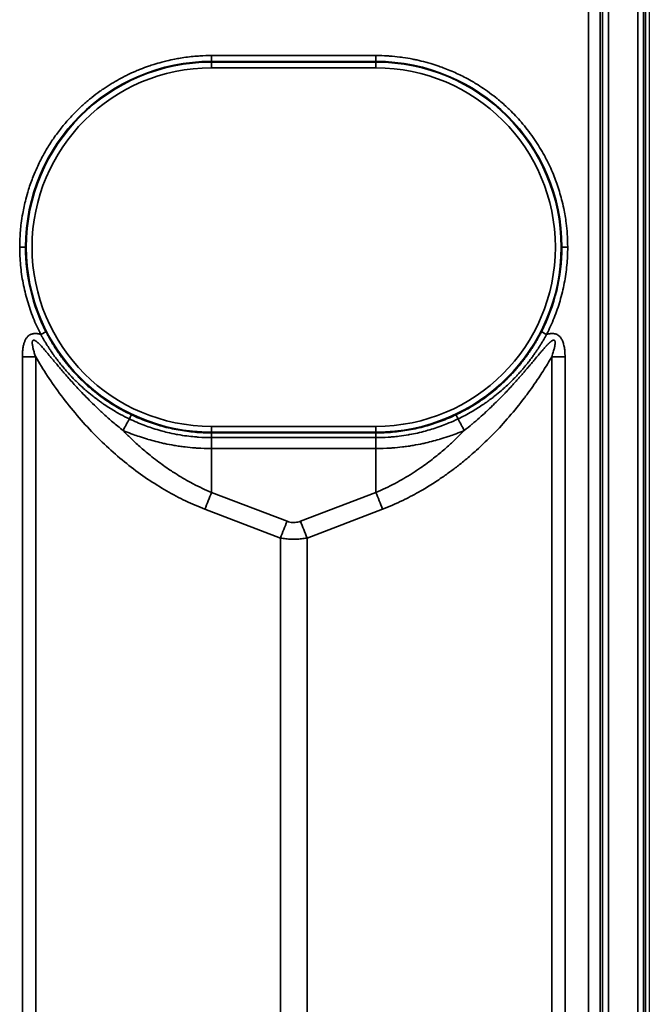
# Model space of a CAD drawing. Header units: millimetres. Extents: x -12192 to 12192, y -600 to 5895.
# Tile 67 of 122: x 1670 to 1724, y 3583 to 3667. Entities that reach past the tile are written whole.
import ezdxf

# ---------------------------------------------------------------- set-up
doc = ezdxf.new("R2010")
doc.units = ezdxf.units.MM
doc.header["$LTSCALE"] = 20
doc.layers.add('_Sichtbarkanten', color=7, linetype='Continuous', lineweight=25)
doc.layers.add('Sichtbar schmal (ISO)', color=7, linetype='Continuous', lineweight=35)

msp = doc.modelspace()

# ---------------------------------------------------------------- linework, layer by layer
at = {"layer": '_Sichtbarkanten'}
msp.add_line((1723.505, 4314.272), (1723.505, 3220.272), dxfattribs=at)
at = {"layer": 'Sichtbar schmal (ISO)'}
for p, q in [((1719.496, 3219.98), (1719.496, 4314.564)), ((1719.996, 4314.564), (1719.996, 3219.98)), ((1722.514, 3219.963), (1722.514, 4314.581)), ((1723.014, 4314.581), (1723.014, 3219.963)), ((1723.18, 3219.797), (1723.18, 4314.748)), ((1718.322, 3220.149), (1718.28, 3679.771)), ((1719.28, 3679.772), (1719.322, 3220.155)), ((1685.95, 3663.969), (1700.06, 3663.969)), ((1685.95, 3663.467), (1685.95, 3663.969)), ((1700.06, 3663.467), (1700.06, 3663.969)), ((1685.95, 3663.467), (1700.06, 3663.467)), ((1685.95, 3663.467), (1685.95, 3663.411)), ((1685.95, 3663.411), (1700.06, 3663.411)), ((1685.95, 3662.911), (1685.95, 3663.411)), ((1700.06, 3663.467), (1700.06, 3663.411)), ((1700.06, 3662.911), (1700.06, 3663.411)), ((1685.95, 3662.911), (1700.06, 3662.911)), ((1670.004, 3647.522), (1669.504, 3647.522)), ((1716.506, 3647.522), (1716.006, 3647.522)), ((1669.732, 3462.289), (1669.732, 3638.101)), ((1670.873, 3462.29), (1670.873, 3638.102)), ((1715.137, 3638.102), (1715.137, 3462.29)), ((1716.278, 3638.101), (1716.278, 3462.289)), ((1685.95, 3632.133), (1685.95, 3631.634)), ((1700.06, 3632.133), (1685.95, 3632.133)), ((1700.06, 3632.133), (1700.06, 3631.634)), ((1685.95, 3631.571), (1685.95, 3631.634)), ((1700.06, 3631.634), (1685.95, 3631.634)), ((1700.06, 3631.571), (1685.95, 3631.571)), ((1685.959, 3630.229), (1685.959, 3631.17)), ((1700.05, 3631.17), (1685.959, 3631.17)), ((1700.05, 3630.229), (1700.05, 3631.17)), ((1700.06, 3631.571), (1700.06, 3631.634)), ((1685.959, 3626.459), (1685.959, 3630.229)), ((1685.959, 3630.229), (1700.05, 3630.229)), ((1700.05, 3626.459), (1700.05, 3630.229)), ((1692.434, 3623.984), (1685.959, 3626.459)), ((1700.05, 3626.459), (1693.576, 3623.984)), ((1691.864, 3622.548), (1685.389, 3625.023)), ((1700.621, 3625.023), (1694.146, 3622.548)), ((1691.864, 3622.548), (1691.864, 3477.853)), ((1694.146, 3622.548), (1694.146, 3477.853))]:
    msp.add_line(p, q, dxfattribs=at)
for centre, radius, start, end in [((1685.95, 3647.521), 15.946, 90, 179.9946), ((1685.95, 3647.522), 15.889, 90, 270), ((1700.06, 3647.521), 15.946, 0.0054, 90), ((1700.06, 3647.522), 15.889, 270, 90), ((1685.95, 3647.522), 15.389, 90, 270), ((1700.06, 3647.522), 15.389, 270, 90)]:
    msp.add_arc(centre, radius, start, end, dxfattribs=at)
for centre, major_axis, ratio, start_param, end_param in [((1685.95, 3647.521), (-15.946, 0.001), 0.999985, 0.000001, 0.472967), ((1700.059, 3647.521), (15.946, 0.001), 0.999985, 5.810218, 6.283185), ((1671.309, 3640.03), (0.445, 0.228), 0.004661, 0.017453, 1.56841), ((1714.701, 3640.03), (-0.445, 0.228), 0.004664, 4.714772, 6.265732), ((1669.732, 3638.154), (-10, 0), 0.005236, 1.570796, 1.685164), ((1716.278, 3638.154), (10, 0), 0.005236, 4.598024, 4.712389), ((1679.914, 3634.666), (4.778, 8.785), 0.002502, 4.378717, 4.496366), ((1678.861, 3632.677), (0.215, 0.451), 0.00907, 4.92824, 6.265731), ((1707.149, 3632.677), (-0.215, 0.451), 0.009072, 0.017454, 1.354948), ((1706.096, 3634.666), (-4.777, 8.785), 0.002502, 1.786818, 1.904472), ((1685.955, 3631.071), (-0.005, 0.5), 0.011276, 4.911947, 6.265599), ((1685.959, 3624.997), (1.785, 4.67), 0.108522, 1.294198, 1.606695), ((1700.05, 3624.997), (-1.785, 4.67), 0.108522, 4.67649, 4.988987), ((1692.434, 3622.522), (1.785, 4.67), 0.108522, 1.294198, 1.606695), ((1693.576, 3622.522), (-1.785, 4.67), 0.108522, 4.67649, 4.988987)]:
    msp.add_ellipse(centre, major_axis=major_axis, ratio=ratio, start_param=start_param, end_param=end_param, dxfattribs=at)
for points, knots in [([(1669.504, 3647.522), (1669.504, 3647.774), (1669.51, 3648.025), (1669.521, 3648.276), (1669.541, 3648.713), (1669.579, 3649.149), (1669.634, 3649.585), (1669.668, 3649.858), (1669.71, 3650.13), (1669.758, 3650.401), (1669.832, 3650.815), (1669.921, 3651.227), (1670.026, 3651.633), (1670.098, 3651.911), (1670.176, 3652.186), (1670.262, 3652.458), (1670.384, 3652.845), (1670.519, 3653.226), (1670.667, 3653.596), (1670.769, 3653.853), (1670.876, 3654.105), (1670.988, 3654.351), (1671.152, 3654.709), (1671.325, 3655.054), (1671.505, 3655.386), (1671.623, 3655.603), (1671.745, 3655.814), (1671.868, 3656.019), (1672.064, 3656.343), (1672.265, 3656.651), (1672.47, 3656.944), (1672.587, 3657.112), (1672.705, 3657.274), (1672.824, 3657.432), (1673.043, 3657.721), (1673.263, 3657.993), (1673.482, 3658.247), (1673.585, 3658.368), (1673.688, 3658.484), (1673.791, 3658.597), (1674.023, 3658.851), (1674.251, 3659.087), (1674.477, 3659.306), (1674.566, 3659.393), (1674.655, 3659.477), (1674.743, 3659.559), (1674.976, 3659.777), (1675.206, 3659.978), (1675.435, 3660.169), (1675.52, 3660.239), (1675.604, 3660.308), (1675.689, 3660.375), (1675.919, 3660.559), (1676.149, 3660.733), (1676.381, 3660.899), (1676.474, 3660.965), (1676.566, 3661.03), (1676.66, 3661.094), (1676.887, 3661.249), (1677.117, 3661.398), (1677.352, 3661.543), (1677.461, 3661.609), (1677.571, 3661.675), (1677.682, 3661.74), (1677.91, 3661.872), (1678.142, 3662), (1678.378, 3662.122), (1678.504, 3662.188), (1678.631, 3662.251), (1678.759, 3662.314), (1678.988, 3662.425), (1679.219, 3662.531), (1679.453, 3662.631), (1679.593, 3662.691), (1679.733, 3662.749), (1679.873, 3662.805), (1680.101, 3662.896), (1680.33, 3662.981), (1680.56, 3663.061), (1680.709, 3663.113), (1680.86, 3663.162), (1681.01, 3663.21), (1681.233, 3663.28), (1681.457, 3663.345), (1681.681, 3663.405), (1681.834, 3663.447), (1681.988, 3663.485), (1682.141, 3663.522), (1682.361, 3663.574), (1682.58, 3663.622), (1682.798, 3663.664), (1682.962, 3663.696), (1683.125, 3663.725), (1683.287, 3663.752), (1683.491, 3663.786), (1683.694, 3663.815), (1683.894, 3663.84), (1684.109, 3663.867), (1684.321, 3663.89), (1684.53, 3663.908), (1684.672, 3663.92), (1684.812, 3663.93), (1684.951, 3663.939), (1685.294, 3663.96), (1685.626, 3663.969), (1685.95, 3663.969)], [0, 0, 0, 0, 0.020266, 0.020266, 0.020266, 0.055556, 0.055556, 0.055556, 0.077574, 0.077574, 0.077574, 0.111111, 0.111111, 0.111111, 0.133998, 0.133998, 0.133998, 0.166667, 0.166667, 0.166667, 0.189326, 0.189326, 0.189326, 0.222222, 0.222222, 0.222222, 0.24374, 0.24374, 0.24374, 0.277778, 0.277778, 0.277778, 0.297321, 0.297321, 0.297321, 0.333333, 0.333333, 0.333333, 0.350404, 0.350404, 0.350404, 0.388889, 0.388889, 0.388889, 0.404131, 0.404131, 0.404131, 0.444444, 0.444444, 0.444444, 0.459368, 0.459368, 0.459368, 0.5, 0.5, 0.5, 0.516169, 0.516169, 0.516169, 0.555556, 0.555556, 0.555556, 0.573759, 0.573759, 0.573759, 0.611111, 0.611111, 0.611111, 0.631024, 0.631024, 0.631024, 0.666667, 0.666667, 0.666667, 0.687908, 0.687908, 0.687908, 0.722222, 0.722222, 0.722222, 0.744586, 0.744586, 0.744586, 0.777778, 0.777778, 0.777778, 0.80058, 0.80058, 0.80058, 0.833333, 0.833333, 0.833333, 0.857915, 0.857915, 0.857915, 0.888889, 0.888889, 0.888889, 0.92198, 0.92198, 0.92198, 0.944444, 0.944444, 0.944444, 1, 1, 1, 1]), ([(1700.06, 3663.969), (1700.384, 3663.969), (1700.718, 3663.96), (1701.061, 3663.939), (1701.114, 3663.935), (1701.167, 3663.932), (1701.221, 3663.928), (1701.514, 3663.907), (1701.814, 3663.878), (1702.119, 3663.84), (1702.204, 3663.829), (1702.29, 3663.817), (1702.376, 3663.805), (1702.653, 3663.766), (1702.933, 3663.719), (1703.215, 3663.664), (1703.333, 3663.64), (1703.452, 3663.616), (1703.57, 3663.59), (1703.823, 3663.535), (1704.078, 3663.473), (1704.333, 3663.404), (1704.479, 3663.365), (1704.626, 3663.323), (1704.773, 3663.279), (1705, 3663.211), (1705.227, 3663.138), (1705.452, 3663.06), (1705.624, 3663), (1705.794, 3662.938), (1705.964, 3662.873), (1706.163, 3662.796), (1706.361, 3662.716), (1706.557, 3662.631), (1706.747, 3662.549), (1706.936, 3662.464), (1707.123, 3662.375), (1707.294, 3662.294), (1707.463, 3662.21), (1707.63, 3662.123), (1707.833, 3662.018), (1708.034, 3661.909), (1708.231, 3661.796), (1708.373, 3661.714), (1708.514, 3661.631), (1708.653, 3661.545), (1708.869, 3661.413), (1709.081, 3661.277), (1709.29, 3661.135), (1709.402, 3661.059), (1709.513, 3660.982), (1709.623, 3660.903), (1709.862, 3660.732), (1710.099, 3660.553), (1710.336, 3660.363), (1710.414, 3660.301), (1710.492, 3660.238), (1710.57, 3660.173), (1710.848, 3659.942), (1711.128, 3659.694), (1711.414, 3659.421), (1711.453, 3659.384), (1711.492, 3659.346), (1711.531, 3659.308), (1711.857, 3658.99), (1712.191, 3658.639), (1712.53, 3658.246), (1712.533, 3658.242), (1712.536, 3658.238), (1712.54, 3658.234), (1712.875, 3657.844), (1713.214, 3657.412), (1713.545, 3656.938), (1713.588, 3656.876), (1713.631, 3656.814), (1713.673, 3656.751), (1713.962, 3656.324), (1714.244, 3655.865), (1714.51, 3655.376), (1714.58, 3655.246), (1714.65, 3655.114), (1714.719, 3654.979), (1714.944, 3654.535), (1715.156, 3654.069), (1715.348, 3653.586), (1715.426, 3653.387), (1715.502, 3653.185), (1715.574, 3652.981), (1715.729, 3652.538), (1715.868, 3652.084), (1715.986, 3651.624), (1716.052, 3651.368), (1716.112, 3651.11), (1716.165, 3650.851), (1716.253, 3650.43), (1716.323, 3650.005), (1716.377, 3649.58), (1716.415, 3649.278), (1716.444, 3648.976), (1716.466, 3648.674), (1716.492, 3648.291), (1716.506, 3647.907), (1716.506, 3647.522)], [0, 0, 0, 0, 0.055556, 0.055556, 0.055556, 0.064113, 0.064113, 0.064113, 0.111111, 0.111111, 0.111111, 0.124248, 0.124248, 0.124248, 0.166667, 0.166667, 0.166667, 0.184368, 0.184368, 0.184368, 0.222222, 0.222222, 0.222222, 0.244025, 0.244025, 0.244025, 0.277778, 0.277778, 0.277778, 0.303377, 0.303377, 0.303377, 0.333333, 0.333333, 0.333333, 0.36238, 0.36238, 0.36238, 0.388889, 0.388889, 0.388889, 0.421156, 0.421156, 0.421156, 0.444444, 0.444444, 0.444444, 0.480668, 0.480668, 0.480668, 0.5, 0.5, 0.5, 0.541836, 0.541836, 0.541836, 0.555556, 0.555556, 0.555556, 0.604466, 0.604466, 0.604466, 0.611111, 0.611111, 0.611111, 0.666667, 0.666667, 0.666667, 0.667217, 0.667217, 0.667217, 0.722222, 0.722222, 0.722222, 0.729378, 0.729378, 0.729378, 0.777778, 0.777778, 0.777778, 0.790682, 0.790682, 0.790682, 0.833333, 0.833333, 0.833333, 0.850872, 0.850872, 0.850872, 0.888889, 0.888889, 0.888889, 0.910026, 0.910026, 0.910026, 0.944444, 0.944444, 0.944444, 0.968938, 0.968938, 0.968938, 1, 1, 1, 1]), ([(1716.506, 3647.522), (1716.506, 3647.002), (1716.457, 3645.968), (1716.236, 3644.426), (1715.872, 3642.912), (1715.365, 3641.439), (1714.938, 3640.496), (1714.701, 3640.033)], [0, 0, 0, 0, 0.2, 0.4, 0.6, 0.8, 0.9999999, 0.9999999, 0.9999999, 0.9999999]), ([(1679.076, 3633.128), (1678.7, 3633.307), (1678.35, 3633.493), (1678.024, 3633.679), (1677.996, 3633.695), (1677.967, 3633.712), (1677.938, 3633.729), (1677.647, 3633.898), (1677.376, 3634.068), (1677.123, 3634.236), (1677.073, 3634.269), (1677.023, 3634.302), (1676.975, 3634.335), (1676.752, 3634.487), (1676.542, 3634.638), (1676.344, 3634.788), (1676.28, 3634.836), (1676.217, 3634.884), (1676.156, 3634.932), (1675.985, 3635.065), (1675.824, 3635.196), (1675.67, 3635.325), (1675.597, 3635.387), (1675.526, 3635.448), (1675.457, 3635.509), (1675.327, 3635.622), (1675.204, 3635.734), (1675.086, 3635.844), (1675.007, 3635.917), (1674.931, 3635.989), (1674.857, 3636.061), (1674.76, 3636.155), (1674.666, 3636.248), (1674.576, 3636.34), (1674.495, 3636.422), (1674.417, 3636.504), (1674.342, 3636.584), (1674.269, 3636.661), (1674.2, 3636.737), (1674.132, 3636.811), (1674.05, 3636.902), (1673.972, 3636.991), (1673.896, 3637.078), (1673.844, 3637.139), (1673.792, 3637.199), (1673.743, 3637.258), (1673.662, 3637.354), (1673.584, 3637.449), (1673.51, 3637.542), (1673.473, 3637.588), (1673.437, 3637.634), (1673.401, 3637.679), (1673.322, 3637.781), (1673.246, 3637.879), (1673.174, 3637.976), (1673.149, 3638.01), (1673.124, 3638.043), (1673.1, 3638.076), (1673.023, 3638.181), (1672.95, 3638.283), (1672.881, 3638.382), (1672.865, 3638.405), (1672.85, 3638.427), (1672.835, 3638.449), (1672.761, 3638.556), (1672.691, 3638.66), (1672.624, 3638.761), (1672.616, 3638.773), (1672.609, 3638.785), (1672.601, 3638.797), (1672.53, 3638.906), (1672.463, 3639.012), (1672.4, 3639.114), (1672.398, 3639.117), (1672.396, 3639.12), (1672.394, 3639.123), (1672.329, 3639.227), (1672.269, 3639.327), (1672.213, 3639.423), (1672.209, 3639.429), (1672.206, 3639.434), (1672.203, 3639.439), (1672.148, 3639.534), (1672.095, 3639.625), (1672.046, 3639.713), (1672.041, 3639.721), (1672.037, 3639.73), (1672.032, 3639.739), (1671.982, 3639.828), (1671.935, 3639.914), (1671.891, 3639.996), (1671.888, 3640.001), (1671.886, 3640.006), (1671.883, 3640.012), (1671.837, 3640.098), (1671.794, 3640.18), (1671.754, 3640.258)], [0, 0, 0, 0, 0.0573866, 0.0573866, 0.0573866, 0.0625, 0.0625, 0.0625, 0.1147185, 0.1147185, 0.1147185, 0.125, 0.125, 0.125, 0.1722045, 0.1722045, 0.1722045, 0.1875, 0.1875, 0.1875, 0.2298159, 0.2298159, 0.2298159, 0.25, 0.25, 0.25, 0.2875427, 0.2875427, 0.2875427, 0.3125, 0.3125, 0.3125, 0.3453667, 0.3453667, 0.3453667, 0.375, 0.375, 0.375, 0.403285, 0.403285, 0.403285, 0.4375, 0.4375, 0.4375, 0.4612761, 0.4612761, 0.4612761, 0.5, 0.5, 0.5, 0.5193272, 0.5193272, 0.5193272, 0.5625, 0.5625, 0.5625, 0.577452, 0.577452, 0.577452, 0.625, 0.625, 0.625, 0.6355984, 0.6355984, 0.6355984, 0.6875, 0.6875, 0.6875, 0.6936874, 0.6936874, 0.6936874, 0.75, 0.75, 0.75, 0.7517865, 0.7517865, 0.7517865, 0.8092944, 0.8092944, 0.8092944, 0.8125, 0.8125, 0.8125, 0.8693256, 0.8693256, 0.8693256, 0.875, 0.875, 0.875, 0.9336598, 0.9336598, 0.9336598, 0.9375, 0.9375, 0.9375, 1, 1, 1, 1]), ([(1714.256, 3640.258), (1714.216, 3640.18), (1714.173, 3640.098), (1714.127, 3640.012), (1714.125, 3640.008), (1714.123, 3640.004), (1714.121, 3640.001), (1714.077, 3639.917), (1714.029, 3639.83), (1713.978, 3639.739), (1713.973, 3639.729), (1713.967, 3639.72), (1713.962, 3639.71), (1713.913, 3639.623), (1713.862, 3639.533), (1713.807, 3639.439), (1713.796, 3639.422), (1713.786, 3639.404), (1713.775, 3639.386), (1713.723, 3639.298), (1713.668, 3639.207), (1713.61, 3639.113), (1713.593, 3639.087), (1713.577, 3639.06), (1713.56, 3639.032), (1713.504, 3638.945), (1713.446, 3638.854), (1713.385, 3638.761), (1713.361, 3638.724), (1713.336, 3638.687), (1713.311, 3638.649), (1713.253, 3638.562), (1713.192, 3638.473), (1713.129, 3638.382), (1713.095, 3638.334), (1713.06, 3638.285), (1713.025, 3638.235), (1712.964, 3638.15), (1712.901, 3638.064), (1712.836, 3637.976), (1712.79, 3637.914), (1712.743, 3637.852), (1712.694, 3637.789), (1712.632, 3637.708), (1712.567, 3637.625), (1712.5, 3637.541), (1712.439, 3637.465), (1712.376, 3637.388), (1712.31, 3637.31), (1712.247, 3637.233), (1712.181, 3637.156), (1712.113, 3637.077), (1712.034, 3636.985), (1711.951, 3636.891), (1711.864, 3636.796), (1711.801, 3636.726), (1711.735, 3636.655), (1711.668, 3636.584), (1711.564, 3636.474), (1711.455, 3636.361), (1711.341, 3636.247), (1711.28, 3636.185), (1711.217, 3636.123), (1711.152, 3636.06), (1711.018, 3635.93), (1710.877, 3635.798), (1710.727, 3635.663), (1710.67, 3635.612), (1710.612, 3635.561), (1710.553, 3635.509), (1710.38, 3635.358), (1710.197, 3635.204), (1710.001, 3635.048), (1709.953, 3635.009), (1709.904, 3634.971), (1709.854, 3634.932), (1709.632, 3634.759), (1709.396, 3634.585), (1709.141, 3634.408), (1709.106, 3634.384), (1709.07, 3634.359), (1709.035, 3634.335), (1708.755, 3634.144), (1708.454, 3633.952), (1708.126, 3633.76), (1708.108, 3633.75), (1708.09, 3633.739), (1708.071, 3633.728), (1707.722, 3633.526), (1707.343, 3633.323), (1706.933, 3633.128)], [0, 0, 0, 0, 0.0625, 0.0625, 0.0625, 0.0651251, 0.0651251, 0.0651251, 0.125, 0.125, 0.125, 0.1311881, 0.1311881, 0.1311881, 0.1875, 0.1875, 0.1875, 0.1980191, 0.1980191, 0.1980191, 0.25, 0.25, 0.25, 0.2648042, 0.2648042, 0.2648042, 0.3125, 0.3125, 0.3125, 0.3314815, 0.3314815, 0.3314815, 0.375, 0.375, 0.375, 0.3981504, 0.3981504, 0.3981504, 0.4375, 0.4375, 0.4375, 0.4648885, 0.4648885, 0.4648885, 0.5, 0.5, 0.5, 0.5317116, 0.5317116, 0.5317116, 0.5625, 0.5625, 0.5625, 0.5986261, 0.5986261, 0.5986261, 0.625, 0.625, 0.625, 0.6656579, 0.6656579, 0.6656579, 0.6875, 0.6875, 0.6875, 0.7328176, 0.7328176, 0.7328176, 0.75, 0.75, 0.75, 0.8001432, 0.8001432, 0.8001432, 0.8125, 0.8125, 0.8125, 0.8674156, 0.8674156, 0.8674156, 0.875, 0.875, 0.875, 0.9342216, 0.9342216, 0.9342216, 0.9375, 0.9375, 0.9375, 1, 1, 1, 1]), ([(1678.911, 3632.771), (1678.646, 3632.898), (1678.394, 3633.028), (1678.153, 3633.159), (1678.012, 3633.236), (1677.875, 3633.314), (1677.741, 3633.391), (1677.582, 3633.484), (1677.428, 3633.577), (1677.28, 3633.669), (1677.095, 3633.785), (1676.919, 3633.9), (1676.75, 3634.014), (1676.672, 3634.067), (1676.596, 3634.12), (1676.521, 3634.173), (1676.303, 3634.326), (1676.099, 3634.477), (1675.906, 3634.626), (1675.89, 3634.638), (1675.875, 3634.65), (1675.86, 3634.662), (1675.656, 3634.821), (1675.464, 3634.977), (1675.284, 3635.131), (1675.25, 3635.16), (1675.216, 3635.188), (1675.183, 3635.217), (1675.042, 3635.339), (1674.908, 3635.459), (1674.78, 3635.577), (1674.706, 3635.646), (1674.633, 3635.714), (1674.563, 3635.781), (1674.485, 3635.855), (1674.41, 3635.929), (1674.336, 3636.001), (1674.229, 3636.108), (1674.126, 3636.212), (1674.028, 3636.315), (1673.999, 3636.345), (1673.971, 3636.375), (1673.943, 3636.404), (1673.82, 3636.535), (1673.703, 3636.662), (1673.593, 3636.787), (1673.583, 3636.797), (1673.574, 3636.808), (1673.565, 3636.818), (1673.465, 3636.93), (1673.371, 3637.04), (1673.281, 3637.147), (1673.24, 3637.195), (1673.2, 3637.243), (1673.162, 3637.291), (1673.108, 3637.356), (1673.056, 3637.42), (1673.005, 3637.484), (1672.937, 3637.568), (1672.873, 3637.651), (1672.81, 3637.732), (1672.793, 3637.754), (1672.777, 3637.776), (1672.76, 3637.797), (1672.684, 3637.897), (1672.612, 3637.994), (1672.543, 3638.089), (1672.529, 3638.108), (1672.515, 3638.126), (1672.502, 3638.145), (1672.449, 3638.218), (1672.398, 3638.29), (1672.348, 3638.361), (1672.308, 3638.418), (1672.269, 3638.474), (1672.232, 3638.529), (1672.212, 3638.558), (1672.192, 3638.587), (1672.173, 3638.615), (1672.118, 3638.696), (1672.065, 3638.776), (1672.015, 3638.853), (1672.008, 3638.864), (1672.001, 3638.875), (1671.994, 3638.885), (1671.951, 3638.951), (1671.91, 3639.015), (1671.87, 3639.078), (1671.841, 3639.124), (1671.813, 3639.169), (1671.785, 3639.214), (1671.769, 3639.24), (1671.753, 3639.266), (1671.737, 3639.292), (1671.694, 3639.364), (1671.652, 3639.433), (1671.612, 3639.5), (1671.609, 3639.505), (1671.606, 3639.51), (1671.603, 3639.515), (1671.564, 3639.581), (1671.527, 3639.644), (1671.492, 3639.706), (1671.476, 3639.733), (1671.46, 3639.761), (1671.445, 3639.788), (1671.42, 3639.833), (1671.395, 3639.876), (1671.372, 3639.919), (1671.35, 3639.958), (1671.329, 3639.996), (1671.309, 3640.033)], [0.0000005, 0.0000005, 0.0000005, 0.0000005, 0.0393349, 0.0393349, 0.0393349, 0.0625, 0.0625, 0.0625, 0.0903002, 0.0903002, 0.0903002, 0.125, 0.125, 0.125, 0.1410314, 0.1410314, 0.1410314, 0.1875, 0.1875, 0.1875, 0.1912071, 0.1912071, 0.1912071, 0.2407395, 0.2407395, 0.2407395, 0.25, 0.25, 0.25, 0.2895977, 0.2895977, 0.2895977, 0.3125, 0.3125, 0.3125, 0.3378908, 0.3378908, 0.3378908, 0.375, 0.375, 0.375, 0.3858289, 0.3858289, 0.3858289, 0.4334652, 0.4334652, 0.4334652, 0.4375, 0.4375, 0.4375, 0.4805558, 0.4805558, 0.4805558, 0.5, 0.5, 0.5, 0.5267939, 0.5267939, 0.5267939, 0.5625, 0.5625, 0.5625, 0.5720204, 0.5720204, 0.5720204, 0.6162297, 0.6162297, 0.6162297, 0.625, 0.625, 0.625, 0.6595294, 0.6595294, 0.6595294, 0.6875, 0.6875, 0.6875, 0.7021009, 0.7021009, 0.7021009, 0.7441592, 0.7441592, 0.7441592, 0.75, 0.75, 0.75, 0.7860212, 0.7860212, 0.7860212, 0.8125, 0.8125, 0.8125, 0.8282288, 0.8282288, 0.8282288, 0.8717021, 0.8717021, 0.8717021, 0.875, 0.875, 0.875, 0.9180465, 0.9180465, 0.9180465, 0.9375, 0.9375, 0.9375, 0.9700171, 0.9700171, 0.9700171, 1, 1, 1, 1]), ([(1714.701, 3640.033), (1714.659, 3639.956), (1714.614, 3639.874), (1714.565, 3639.788), (1714.563, 3639.784), (1714.561, 3639.78), (1714.559, 3639.777), (1714.511, 3639.694), (1714.461, 3639.606), (1714.407, 3639.515), (1714.401, 3639.505), (1714.395, 3639.496), (1714.39, 3639.486), (1714.338, 3639.399), (1714.283, 3639.308), (1714.224, 3639.214), (1714.213, 3639.196), (1714.202, 3639.178), (1714.191, 3639.16), (1714.136, 3639.072), (1714.077, 3638.98), (1714.016, 3638.885), (1713.998, 3638.858), (1713.98, 3638.831), (1713.962, 3638.803), (1713.904, 3638.714), (1713.843, 3638.623), (1713.778, 3638.529), (1713.752, 3638.491), (1713.726, 3638.453), (1713.7, 3638.415), (1713.638, 3638.327), (1713.575, 3638.237), (1713.508, 3638.145), (1713.472, 3638.095), (1713.436, 3638.046), (1713.398, 3637.995), (1713.335, 3637.909), (1713.269, 3637.822), (1713.2, 3637.732), (1713.152, 3637.67), (1713.102, 3637.606), (1713.051, 3637.542), (1712.986, 3637.46), (1712.918, 3637.376), (1712.848, 3637.29), (1712.784, 3637.213), (1712.719, 3637.134), (1712.65, 3637.054), (1712.584, 3636.977), (1712.516, 3636.898), (1712.445, 3636.818), (1712.362, 3636.724), (1712.275, 3636.628), (1712.185, 3636.531), (1712.119, 3636.46), (1712.051, 3636.387), (1711.981, 3636.314), (1711.874, 3636.202), (1711.761, 3636.087), (1711.642, 3635.97), (1711.579, 3635.908), (1711.513, 3635.844), (1711.446, 3635.78), (1711.307, 3635.648), (1711.161, 3635.512), (1711.006, 3635.374), (1710.947, 3635.322), (1710.887, 3635.269), (1710.826, 3635.217), (1710.647, 3635.062), (1710.458, 3634.905), (1710.256, 3634.745), (1710.206, 3634.705), (1710.155, 3634.666), (1710.104, 3634.626), (1709.875, 3634.449), (1709.631, 3634.27), (1709.369, 3634.089), (1709.333, 3634.064), (1709.296, 3634.039), (1709.259, 3634.014), (1708.971, 3633.818), (1708.661, 3633.621), (1708.324, 3633.424), (1708.306, 3633.413), (1708.287, 3633.402), (1708.268, 3633.391), (1707.909, 3633.182), (1707.519, 3632.973), (1707.099, 3632.771)], [0, 0, 0, 0, 0.0625, 0.0625, 0.0625, 0.0651249, 0.0651249, 0.0651249, 0.125, 0.125, 0.125, 0.1311865, 0.1311865, 0.1311865, 0.1875, 0.1875, 0.1875, 0.1980186, 0.1980186, 0.1980186, 0.25, 0.25, 0.25, 0.2648036, 0.2648036, 0.2648036, 0.3125, 0.3125, 0.3125, 0.3314811, 0.3314811, 0.3314811, 0.375, 0.375, 0.375, 0.3981501, 0.3981501, 0.3981501, 0.4375, 0.4375, 0.4375, 0.4648883, 0.4648883, 0.4648883, 0.5, 0.5, 0.5, 0.5317115, 0.5317115, 0.5317115, 0.5625, 0.5625, 0.5625, 0.5986261, 0.5986261, 0.5986261, 0.625, 0.625, 0.625, 0.665658, 0.665658, 0.665658, 0.6875, 0.6875, 0.6875, 0.7328178, 0.7328178, 0.7328178, 0.75, 0.75, 0.75, 0.8001435, 0.8001435, 0.8001435, 0.8125, 0.8125, 0.8125, 0.867416, 0.867416, 0.867416, 0.875, 0.875, 0.875, 0.9342223, 0.9342223, 0.9342223, 0.9375, 0.9375, 0.9375, 1, 1, 1, 1]), ([(1707.64, 3631.777), (1707.866, 3631.957), (1708.085, 3632.137), (1708.296, 3632.315), (1708.303, 3632.321), (1708.309, 3632.326), (1708.315, 3632.331), (1708.52, 3632.504), (1708.719, 3632.676), (1708.913, 3632.847), (1708.923, 3632.856), (1708.933, 3632.865), (1708.944, 3632.875), (1709.133, 3633.042), (1709.317, 3633.209), (1709.498, 3633.377), (1709.513, 3633.39), (1709.527, 3633.404), (1709.541, 3633.417), (1709.718, 3633.581), (1709.891, 3633.746), (1710.062, 3633.911), (1710.08, 3633.928), (1710.098, 3633.946), (1710.116, 3633.963), (1710.282, 3634.124), (1710.446, 3634.286), (1710.604, 3634.446), (1710.625, 3634.467), (1710.645, 3634.488), (1710.666, 3634.509), (1710.819, 3634.664), (1710.967, 3634.816), (1711.107, 3634.962), (1711.129, 3634.986), (1711.152, 3635.009), (1711.174, 3635.033), (1711.308, 3635.173), (1711.435, 3635.309), (1711.554, 3635.438), (1711.577, 3635.462), (1711.6, 3635.487), (1711.623, 3635.511), (1711.736, 3635.635), (1711.843, 3635.752), (1711.945, 3635.864), (1711.967, 3635.89), (1711.99, 3635.915), (1712.012, 3635.939), (1712.108, 3636.046), (1712.199, 3636.149), (1712.287, 3636.247), (1712.309, 3636.273), (1712.331, 3636.298), (1712.353, 3636.323), (1712.436, 3636.417), (1712.515, 3636.507), (1712.59, 3636.595), (1712.613, 3636.62), (1712.635, 3636.646), (1712.657, 3636.671), (1712.728, 3636.754), (1712.797, 3636.834), (1712.863, 3636.911), (1712.885, 3636.937), (1712.907, 3636.962), (1712.928, 3636.987), (1712.991, 3637.061), (1713.051, 3637.131), (1713.109, 3637.2), (1713.13, 3637.225), (1713.152, 3637.25), (1713.173, 3637.275), (1713.227, 3637.34), (1713.28, 3637.403), (1713.331, 3637.463), (1713.352, 3637.488), (1713.373, 3637.513), (1713.394, 3637.538), (1713.442, 3637.595), (1713.488, 3637.65), (1713.533, 3637.704), (1713.554, 3637.729), (1713.574, 3637.753), (1713.594, 3637.777), (1713.636, 3637.828), (1713.677, 3637.877), (1713.717, 3637.924), (1713.737, 3637.948), (1713.757, 3637.972), (1713.777, 3637.996), (1713.814, 3638.04), (1713.85, 3638.083), (1713.885, 3638.125), (1713.905, 3638.149), (1713.924, 3638.172), (1713.943, 3638.195), (1713.976, 3638.234), (1714.008, 3638.272), (1714.039, 3638.309), (1714.058, 3638.332), (1714.077, 3638.354), (1714.096, 3638.376), (1714.125, 3638.41), (1714.153, 3638.444), (1714.18, 3638.476), (1714.199, 3638.498), (1714.217, 3638.52), (1714.235, 3638.541), (1714.261, 3638.571), (1714.286, 3638.6), (1714.311, 3638.629), (1714.329, 3638.65), (1714.347, 3638.671), (1714.364, 3638.691), (1714.387, 3638.718), (1714.41, 3638.743), (1714.432, 3638.768), (1714.449, 3638.789), (1714.467, 3638.809), (1714.484, 3638.828), (1714.504, 3638.851), (1714.525, 3638.874), (1714.544, 3638.896), (1714.562, 3638.916), (1714.579, 3638.935), (1714.596, 3638.954), (1714.614, 3638.974), (1714.632, 3638.993), (1714.65, 3639.013), (1714.667, 3639.031), (1714.684, 3639.05), (1714.7, 3639.067), (1714.717, 3639.085), (1714.733, 3639.102), (1714.749, 3639.118), (1714.765, 3639.136), (1714.782, 3639.153), (1714.798, 3639.17), (1714.812, 3639.185), (1714.827, 3639.199), (1714.841, 3639.213), (1714.857, 3639.229), (1714.873, 3639.245), (1714.889, 3639.26), (1714.901, 3639.273), (1714.914, 3639.285), (1714.926, 3639.296), (1714.942, 3639.311), (1714.957, 3639.325), (1714.972, 3639.339), (1714.983, 3639.349), (1714.994, 3639.358), (1715.005, 3639.368), (1715.02, 3639.381), (1715.035, 3639.393), (1715.049, 3639.405), (1715.059, 3639.412), (1715.068, 3639.42), (1715.078, 3639.427), (1715.092, 3639.438), (1715.105, 3639.448), (1715.119, 3639.458), (1715.127, 3639.464), (1715.135, 3639.469), (1715.143, 3639.474), (1715.156, 3639.483), (1715.169, 3639.491), (1715.181, 3639.498), (1715.188, 3639.502), (1715.194, 3639.505), (1715.201, 3639.509), (1715.213, 3639.515), (1715.224, 3639.52), (1715.235, 3639.525), (1715.241, 3639.527), (1715.246, 3639.529), (1715.251, 3639.531), (1715.262, 3639.534), (1715.272, 3639.537), (1715.282, 3639.539), (1715.286, 3639.539), (1715.291, 3639.54), (1715.295, 3639.54), (1715.304, 3639.541), (1715.313, 3639.541), (1715.321, 3639.541), (1715.325, 3639.54), (1715.328, 3639.54), (1715.332, 3639.539), (1715.343, 3639.537), (1715.353, 3639.532), (1715.363, 3639.526), (1715.372, 3639.52), (1715.38, 3639.512), (1715.388, 3639.502), (1715.394, 3639.494), (1715.4, 3639.484), (1715.405, 3639.473), (1715.406, 3639.469), (1715.407, 3639.466), (1715.409, 3639.462), (1715.413, 3639.45), (1715.417, 3639.435), (1715.42, 3639.419), (1715.421, 3639.415), (1715.422, 3639.41), (1715.423, 3639.406), (1715.426, 3639.388), (1715.427, 3639.368), (1715.428, 3639.346), (1715.429, 3639.341), (1715.429, 3639.336), (1715.429, 3639.331), (1715.429, 3639.307), (1715.429, 3639.281), (1715.427, 3639.254), (1715.427, 3639.249), (1715.426, 3639.243), (1715.426, 3639.238), (1715.424, 3639.209), (1715.421, 3639.178), (1715.416, 3639.145), (1715.416, 3639.139), (1715.415, 3639.134), (1715.414, 3639.129), (1715.409, 3639.094), (1715.403, 3639.057), (1715.396, 3639.017), (1715.395, 3639.012), (1715.394, 3639.007), (1715.393, 3639.002), (1715.385, 3638.961), (1715.376, 3638.918), (1715.366, 3638.872), (1715.365, 3638.867), (1715.364, 3638.863), (1715.362, 3638.858), (1715.351, 3638.81), (1715.339, 3638.76), (1715.325, 3638.708), (1715.324, 3638.704), (1715.323, 3638.7), (1715.322, 3638.696), (1715.307, 3638.64), (1715.29, 3638.58), (1715.271, 3638.518), (1715.253, 3638.455), (1715.232, 3638.389), (1715.21, 3638.32), (1715.188, 3638.251), (1715.163, 3638.178), (1715.137, 3638.102)], [0, 0, 0, 0, 0.022222, 0.022222, 0.022222, 0.022876, 0.022876, 0.022876, 0.044444, 0.044444, 0.044444, 0.045602, 0.045602, 0.045602, 0.066667, 0.066667, 0.066667, 0.068324, 0.068324, 0.068324, 0.088889, 0.088889, 0.088889, 0.091039, 0.091039, 0.091039, 0.111111, 0.111111, 0.111111, 0.113756, 0.113756, 0.113756, 0.133333, 0.133333, 0.133333, 0.136491, 0.136491, 0.136491, 0.155556, 0.155556, 0.155556, 0.159228, 0.159228, 0.159228, 0.177778, 0.177778, 0.177778, 0.181952, 0.181952, 0.181952, 0.2, 0.2, 0.2, 0.20467, 0.20467, 0.20467, 0.222222, 0.222222, 0.222222, 0.227393, 0.227393, 0.227393, 0.244444, 0.244444, 0.244444, 0.250117, 0.250117, 0.250117, 0.266667, 0.266667, 0.266667, 0.272841, 0.272841, 0.272841, 0.288889, 0.288889, 0.288889, 0.295564, 0.295564, 0.295564, 0.311111, 0.311111, 0.311111, 0.318287, 0.318287, 0.318287, 0.333333, 0.333333, 0.333333, 0.341011, 0.341011, 0.341011, 0.355556, 0.355556, 0.355556, 0.363735, 0.363735, 0.363735, 0.377778, 0.377778, 0.377778, 0.386459, 0.386459, 0.386459, 0.4, 0.4, 0.4, 0.409182, 0.409182, 0.409182, 0.422222, 0.422222, 0.422222, 0.431905, 0.431905, 0.431905, 0.444444, 0.444444, 0.444444, 0.454626, 0.454626, 0.454626, 0.466667, 0.466667, 0.466667, 0.477349, 0.477349, 0.477349, 0.488889, 0.488889, 0.488889, 0.500075, 0.500075, 0.500075, 0.511111, 0.511111, 0.511111, 0.522801, 0.522801, 0.522801, 0.533333, 0.533333, 0.533333, 0.545524, 0.545524, 0.545524, 0.555556, 0.555556, 0.555556, 0.568247, 0.568247, 0.568247, 0.577778, 0.577778, 0.577778, 0.59097, 0.59097, 0.59097, 0.6, 0.6, 0.6, 0.613695, 0.613695, 0.613695, 0.622222, 0.622222, 0.622222, 0.636424, 0.636424, 0.636424, 0.644444, 0.644444, 0.644444, 0.659144, 0.659144, 0.659144, 0.666667, 0.666667, 0.666667, 0.681855, 0.681855, 0.681855, 0.688889, 0.688889, 0.688889, 0.704584, 0.704584, 0.704584, 0.711111, 0.711111, 0.711111, 0.733333, 0.733333, 0.733333, 0.755556, 0.755556, 0.755556, 0.772742, 0.772742, 0.772742, 0.777778, 0.777778, 0.777778, 0.795481, 0.795481, 0.795481, 0.8, 0.8, 0.8, 0.818213, 0.818213, 0.818213, 0.822222, 0.822222, 0.822222, 0.840935, 0.840935, 0.840935, 0.844444, 0.844444, 0.844444, 0.863651, 0.863651, 0.863651, 0.866667, 0.866667, 0.866667, 0.88638, 0.88638, 0.88638, 0.888889, 0.888889, 0.888889, 0.909104, 0.909104, 0.909104, 0.911111, 0.911111, 0.911111, 0.931827, 0.931827, 0.931827, 0.933333, 0.933333, 0.933333, 0.955556, 0.955556, 0.955556, 0.977778, 0.977778, 0.977778, 1, 1, 1, 1]), ([(1714.701, 3640.033), (1714.746, 3640.046), (1714.835, 3640.069), (1714.963, 3640.093), (1715.086, 3640.107), (1715.201, 3640.109), (1715.309, 3640.101), (1715.409, 3640.083), (1715.503, 3640.055), (1715.59, 3640.018), (1715.674, 3639.97), (1715.756, 3639.909), (1715.837, 3639.831), (1715.916, 3639.735), (1715.99, 3639.62), (1716.055, 3639.489), (1716.112, 3639.343), (1716.162, 3639.18), (1716.203, 3639), (1716.236, 3638.804), (1716.26, 3638.59), (1716.274, 3638.358), (1716.278, 3638.189), (1716.278, 3638.101)], [0.0000002, 0.0000002, 0.0000002, 0.0000002, 0.047619, 0.0952381, 0.1428571, 0.1904762, 0.2380952, 0.2857143, 0.3333333, 0.3809524, 0.4285714, 0.4761905, 0.5238095, 0.5714286, 0.6190476, 0.6666667, 0.7142857, 0.7619048, 0.8095238, 0.8571429, 0.9047619, 0.952381, 1, 1, 1, 1]), ([(1685.389, 3625.023), (1684.837, 3625.235), (1683.736, 3625.708), (1682.099, 3626.569), (1680.468, 3627.589), (1678.868, 3628.757), (1677.324, 3630.058), (1675.838, 3631.488), (1674.408, 3633.058), (1673.061, 3634.747), (1671.86, 3636.468), (1671.186, 3637.564), (1670.873, 3638.102)], [0, 0, 0, 0, 0.1, 0.2, 0.3, 0.4, 0.5, 0.6, 0.7, 0.8, 0.9, 0.9999995, 0.9999995, 0.9999995, 0.9999995]), ([(1715.137, 3638.102), (1714.897, 3637.689), (1714.649, 3637.283), (1714.394, 3636.882), (1714.271, 3636.689), (1714.146, 3636.497), (1714.019, 3636.306), (1713.69, 3635.811), (1713.348, 3635.323), (1712.996, 3634.848), (1712.93, 3634.76), (1712.864, 3634.672), (1712.798, 3634.585), (1712.377, 3634.028), (1711.943, 3633.491), (1711.498, 3632.973), (1711.495, 3632.969), (1711.491, 3632.965), (1711.488, 3632.962), (1711.045, 3632.447), (1710.591, 3631.95), (1710.126, 3631.474), (1710.045, 3631.391), (1709.964, 3631.309), (1709.883, 3631.227), (1709.493, 3630.836), (1709.097, 3630.46), (1708.698, 3630.099), (1708.534, 3629.95), (1708.368, 3629.805), (1708.203, 3629.661), (1707.883, 3629.385), (1707.561, 3629.118), (1707.235, 3628.86), (1706.988, 3628.665), (1706.74, 3628.474), (1706.487, 3628.287), (1706.234, 3628.1), (1705.977, 3627.916), (1705.714, 3627.735), (1705.362, 3627.493), (1705, 3627.256), (1704.63, 3627.026), (1704.448, 3626.913), (1704.264, 3626.802), (1704.078, 3626.693), (1703.607, 3626.417), (1703.125, 3626.156), (1702.642, 3625.914), (1702.547, 3625.867), (1702.452, 3625.82), (1702.357, 3625.774), (1701.778, 3625.495), (1701.202, 3625.246), (1700.621, 3625.023)], [0.0000007, 0.0000007, 0.0000007, 0.0000007, 0.0675052, 0.0675052, 0.0675052, 0.1, 0.1, 0.1, 0.1843075, 0.1843075, 0.1843075, 0.2, 0.2, 0.2, 0.3, 0.3, 0.3, 0.3007119, 0.3007119, 0.3007119, 0.4, 0.4, 0.4, 0.4172611, 0.4172611, 0.4172611, 0.5, 0.5, 0.5, 0.5341645, 0.5341645, 0.5341645, 0.6, 0.6, 0.6, 0.6499223, 0.6499223, 0.6499223, 0.7, 0.7, 0.7, 0.7670209, 0.7670209, 0.7670209, 0.8, 0.8, 0.8, 0.8835712, 0.8835712, 0.8835712, 0.9, 0.9, 0.9, 1, 1, 1, 1]), ([(1685.959, 3631.17), (1685.589, 3631.17), (1685.218, 3631.183), (1684.847, 3631.208), (1684.733, 3631.216), (1684.619, 3631.225), (1684.506, 3631.235), (1684.286, 3631.254), (1684.067, 3631.278), (1683.848, 3631.307), (1683.584, 3631.341), (1683.321, 3631.382), (1683.059, 3631.429), (1683.025, 3631.435), (1682.991, 3631.442), (1682.958, 3631.448), (1682.693, 3631.497), (1682.429, 3631.553), (1682.168, 3631.616), (1681.99, 3631.658), (1681.813, 3631.704), (1681.636, 3631.752), (1681.577, 3631.769), (1681.517, 3631.785), (1681.458, 3631.802), (1681.237, 3631.866), (1681.018, 3631.934), (1680.8, 3632.007), (1680.615, 3632.068), (1680.432, 3632.133), (1680.25, 3632.201), (1680.222, 3632.212), (1680.194, 3632.222), (1680.166, 3632.233), (1679.958, 3632.312), (1679.751, 3632.396), (1679.545, 3632.484), (1679.332, 3632.575), (1679.12, 3632.671), (1678.911, 3632.771)], [0, 0, 0, 0, 0.153084, 0.153084, 0.153084, 0.2, 0.2, 0.2, 0.2906989, 0.2906989, 0.2906989, 0.4, 0.4, 0.4, 0.414102, 0.414102, 0.414102, 0.5247682, 0.5247682, 0.5247682, 0.6, 0.6, 0.6, 0.6253567, 0.6253567, 0.6253567, 0.7198935, 0.7198935, 0.7198935, 0.8, 0.8, 0.8, 0.8122449, 0.8122449, 0.8122449, 0.9042517, 0.9042517, 0.9042517, 1, 1, 1, 1]), ([(1685.95, 3631.571), (1685.478, 3631.571), (1685.005, 3631.592), (1684.533, 3631.634), (1684.061, 3631.676), (1683.59, 3631.74), (1683.123, 3631.824), (1682.656, 3631.908), (1682.193, 3632.013), (1681.736, 3632.138), (1681.279, 3632.263), (1680.827, 3632.409), (1680.383, 3632.574), (1679.939, 3632.739), (1679.503, 3632.924), (1679.076, 3633.128)], [0, 0, 0, 0, 0.2, 0.2, 0.2, 0.4, 0.4, 0.4, 0.6, 0.6, 0.6, 0.8, 0.8, 0.8, 1, 1, 1, 1]), ([(1707.099, 3632.771), (1706.844, 3632.649), (1706.586, 3632.533), (1706.325, 3632.424), (1706.138, 3632.347), (1705.95, 3632.272), (1705.76, 3632.201), (1705.714, 3632.184), (1705.668, 3632.167), (1705.622, 3632.15), (1705.404, 3632.071), (1705.184, 3631.996), (1704.963, 3631.926), (1704.768, 3631.865), (1704.571, 3631.807), (1704.374, 3631.753), (1704.351, 3631.746), (1704.328, 3631.74), (1704.305, 3631.734), (1704.076, 3631.672), (1703.846, 3631.615), (1703.614, 3631.563), (1703.394, 3631.514), (1703.173, 3631.469), (1702.951, 3631.429), (1702.923, 3631.424), (1702.895, 3631.419), (1702.866, 3631.414), (1702.591, 3631.366), (1702.315, 3631.325), (1702.037, 3631.291), (1701.86, 3631.269), (1701.682, 3631.251), (1701.504, 3631.235), (1701.371, 3631.223), (1701.238, 3631.213), (1701.104, 3631.204), (1700.753, 3631.181), (1700.402, 3631.17), (1700.05, 3631.17)], [0, 0, 0, 0, 0.1165956, 0.1165956, 0.1165956, 0.2, 0.2, 0.2, 0.2201537, 0.2201537, 0.2201537, 0.3157606, 0.3157606, 0.3157606, 0.4, 0.4, 0.4, 0.4097347, 0.4097347, 0.4097347, 0.5074421, 0.5074421, 0.5074421, 0.6, 0.6, 0.6, 0.611853, 0.611853, 0.611853, 0.7265516, 0.7265516, 0.7265516, 0.8, 0.8, 0.8, 0.8550316, 0.8550316, 0.8550316, 1, 1, 1, 1]), ([(1706.933, 3633.128), (1706.507, 3632.924), (1706.07, 3632.739), (1705.627, 3632.574), (1705.183, 3632.409), (1704.732, 3632.263), (1704.274, 3632.138), (1703.817, 3632.013), (1703.355, 3631.908), (1702.887, 3631.824), (1702.42, 3631.74), (1701.949, 3631.676), (1701.477, 3631.634), (1701.005, 3631.592), (1700.532, 3631.571), (1700.06, 3631.571)], [0, 0, 0, 0, 0.2, 0.2, 0.2, 0.4, 0.4, 0.4, 0.6, 0.6, 0.6, 0.8, 0.8, 0.8, 1, 1, 1, 1]), ([(1685.959, 3626.459), (1685.434, 3626.678), (1684.908, 3626.926), (1684.385, 3627.2), (1684.316, 3627.237), (1684.247, 3627.273), (1684.178, 3627.311), (1683.726, 3627.555), (1683.276, 3627.82), (1682.827, 3628.106), (1682.691, 3628.193), (1682.554, 3628.281), (1682.418, 3628.372), (1682.039, 3628.626), (1681.661, 3628.895), (1681.288, 3629.178), (1681.087, 3629.33), (1680.888, 3629.486), (1680.69, 3629.647), (1680.387, 3629.891), (1680.088, 3630.145), (1679.794, 3630.407), (1679.536, 3630.637), (1679.282, 3630.873), (1679.031, 3631.115), (1678.808, 3631.331), (1678.587, 3631.552), (1678.37, 3631.778)], [0, 0, 0, 0, 0.2, 0.2, 0.2, 0.226442, 0.226442, 0.226442, 0.4, 0.4, 0.4, 0.45275, 0.45275, 0.45275, 0.6, 0.6, 0.6, 0.679147, 0.679147, 0.679147, 0.8, 0.8, 0.8, 0.905768, 0.905768, 0.905768, 1, 1, 1, 1]), ([(1678.37, 3631.778), (1678.599, 3631.682), (1678.831, 3631.59), (1679.063, 3631.503), (1679.125, 3631.48), (1679.186, 3631.457), (1679.248, 3631.435), (1679.419, 3631.372), (1679.592, 3631.312), (1679.765, 3631.254), (1679.999, 3631.175), (1680.234, 3631.101), (1680.47, 3631.031), (1680.489, 3631.025), (1680.508, 3631.02), (1680.527, 3631.014), (1680.743, 3630.951), (1680.961, 3630.891), (1681.185, 3630.834), (1681.4, 3630.779), (1681.619, 3630.727), (1681.848, 3630.676), (1681.878, 3630.67), (1681.908, 3630.663), (1681.938, 3630.657), (1682.199, 3630.601), (1682.472, 3630.548), (1682.761, 3630.499), (1682.903, 3630.475), (1683.048, 3630.452), (1683.198, 3630.43), (1683.355, 3630.407), (1683.517, 3630.386), (1683.685, 3630.365), (1683.963, 3630.332), (1684.256, 3630.303), (1684.569, 3630.28), (1684.626, 3630.276), (1684.683, 3630.272), (1684.741, 3630.268), (1685.119, 3630.244), (1685.527, 3630.229), (1685.959, 3630.229)], [0, 0, 0, 0, 0.111111, 0.111111, 0.111111, 0.140415, 0.140415, 0.140415, 0.222222, 0.222222, 0.222222, 0.333333, 0.333333, 0.333333, 0.342288, 0.342288, 0.342288, 0.444444, 0.444444, 0.444444, 0.542666, 0.542666, 0.542666, 0.555556, 0.555556, 0.555556, 0.666667, 0.666667, 0.666667, 0.720876, 0.720876, 0.720876, 0.777778, 0.777778, 0.777778, 0.871903, 0.871903, 0.871903, 0.888889, 0.888889, 0.888889, 1, 1, 1, 1]), ([(1700.05, 3630.229), (1700.483, 3630.229), (1700.89, 3630.244), (1701.269, 3630.268), (1701.327, 3630.272), (1701.384, 3630.276), (1701.441, 3630.28), (1701.754, 3630.303), (1702.046, 3630.332), (1702.324, 3630.365), (1702.492, 3630.385), (1702.655, 3630.407), (1702.812, 3630.43), (1702.962, 3630.452), (1703.107, 3630.475), (1703.248, 3630.499), (1703.537, 3630.548), (1703.81, 3630.601), (1704.071, 3630.657), (1704.101, 3630.663), (1704.132, 3630.67), (1704.162, 3630.676), (1704.39, 3630.726), (1704.61, 3630.779), (1704.824, 3630.834), (1705.048, 3630.891), (1705.266, 3630.951), (1705.483, 3631.014), (1705.502, 3631.02), (1705.521, 3631.025), (1705.539, 3631.031), (1705.775, 3631.101), (1706.01, 3631.175), (1706.245, 3631.253), (1706.418, 3631.311), (1706.59, 3631.372), (1706.762, 3631.435), (1706.824, 3631.457), (1706.885, 3631.48), (1706.946, 3631.503), (1707.179, 3631.59), (1707.41, 3631.682), (1707.64, 3631.777)], [0, 0, 0, 0, 0.111111, 0.111111, 0.111111, 0.128135, 0.128135, 0.128135, 0.222222, 0.222222, 0.222222, 0.279218, 0.279218, 0.279218, 0.333333, 0.333333, 0.333333, 0.444444, 0.444444, 0.444444, 0.457478, 0.457478, 0.457478, 0.555556, 0.555556, 0.555556, 0.657839, 0.657839, 0.657839, 0.666667, 0.666667, 0.666667, 0.777778, 0.777778, 0.777778, 0.859633, 0.859633, 0.859633, 0.888889, 0.888889, 0.888889, 1, 1, 1, 1]), ([(1707.64, 3631.777), (1707.412, 3631.541), (1707.181, 3631.309), (1706.946, 3631.083), (1706.728, 3630.873), (1706.508, 3630.669), (1706.287, 3630.47), (1705.997, 3630.21), (1705.704, 3629.959), (1705.405, 3629.715), (1705.231, 3629.573), (1705.054, 3629.433), (1704.874, 3629.294), (1704.503, 3629.008), (1704.117, 3628.728), (1703.719, 3628.458), (1703.593, 3628.373), (1703.465, 3628.288), (1703.336, 3628.204), (1702.868, 3627.9), (1702.386, 3627.613), (1701.902, 3627.349), (1701.836, 3627.313), (1701.77, 3627.277), (1701.703, 3627.242), (1701.153, 3626.95), (1700.603, 3626.69), (1700.05, 3626.459)], [0, 0, 0, 0, 0.103655, 0.103655, 0.103655, 0.2, 0.2, 0.2, 0.326394, 0.326394, 0.326394, 0.4, 0.4, 0.4, 0.551677, 0.551677, 0.551677, 0.6, 0.6, 0.6, 0.775877, 0.775877, 0.775877, 0.8, 0.8, 0.8, 1, 1, 1, 1]), ([(1700.05, 3631.17), (1700.051, 3631.215), (1700.052, 3631.258), (1700.052, 3631.298), (1700.053, 3631.338), (1700.054, 3631.376), (1700.054, 3631.409), (1700.055, 3631.427), (1700.055, 3631.444), (1700.055, 3631.459), (1700.056, 3631.472), (1700.056, 3631.484), (1700.056, 3631.495), (1700.057, 3631.519), (1700.057, 3631.538), (1700.058, 3631.551), (1700.059, 3631.564), (1700.059, 3631.571), (1700.06, 3631.571)], [0, 0, 0, 0, 0.2, 0.2, 0.2, 0.4, 0.4, 0.4, 0.507817, 0.507817, 0.507817, 0.6, 0.6, 0.6, 0.8, 0.8, 0.8, 1, 1, 1, 1]), ([(1693.576, 3623.984), (1693.502, 3623.956), (1693.429, 3623.933), (1693.356, 3623.916), (1693.352, 3623.915), (1693.348, 3623.914), (1693.344, 3623.914), (1693.276, 3623.898), (1693.209, 3623.888), (1693.143, 3623.882), (1693.134, 3623.881), (1693.126, 3623.88), (1693.117, 3623.879), (1693.05, 3623.874), (1692.984, 3623.874), (1692.917, 3623.878), (1692.909, 3623.878), (1692.901, 3623.879), (1692.892, 3623.879), (1692.822, 3623.885), (1692.751, 3623.895), (1692.679, 3623.911), (1692.675, 3623.912), (1692.67, 3623.913), (1692.666, 3623.914), (1692.59, 3623.931), (1692.512, 3623.954), (1692.434, 3623.984)], [0.0000019, 0.0000019, 0.0000019, 0.0000019, 0.1891043, 0.1891043, 0.1891043, 0.2, 0.2, 0.2, 0.3771024, 0.3771024, 0.3771024, 0.4, 0.4, 0.4, 0.5779916, 0.5779916, 0.5779916, 0.6, 0.6, 0.6, 0.7886048, 0.7886048, 0.7886048, 0.8, 0.8, 0.8, 1, 1, 1, 1]), ([(1694.146, 3622.548), (1693.99, 3622.519), (1693.835, 3622.495), (1693.683, 3622.478), (1693.53, 3622.461), (1693.379, 3622.449), (1693.229, 3622.444), (1693.079, 3622.438), (1692.93, 3622.438), (1692.78, 3622.444), (1692.63, 3622.449), (1692.479, 3622.461), (1692.327, 3622.478), (1692.174, 3622.495), (1692.02, 3622.519), (1691.864, 3622.548)], [0.000001, 0.000001, 0.000001, 0.000001, 0.2, 0.2, 0.2, 0.4, 0.4, 0.4, 0.6, 0.6, 0.6, 0.8, 0.8, 0.8, 1, 1, 1, 1])]:
    msp.add_open_spline(points, degree=3, knots=knots, dxfattribs=at)
for points in [[(1671.309, 3640.033), (1671.072, 3640.496), (1670.645, 3641.439), (1670.138, 3642.912), (1669.773, 3644.426), (1669.553, 3645.968), (1669.504, 3647.002), (1669.504, 3647.522)], [(1669.732, 3638.101), (1669.732, 3638.173), (1669.734, 3638.313), (1669.744, 3638.508), (1669.761, 3638.69), (1669.783, 3638.861), (1669.811, 3639.019), (1669.845, 3639.167), (1669.885, 3639.303), (1669.93, 3639.43), (1669.982, 3639.546), (1670.039, 3639.651), (1670.101, 3639.744), (1670.168, 3639.825), (1670.238, 3639.895), (1670.312, 3639.954), (1670.393, 3640.004), (1670.483, 3640.047), (1670.588, 3640.081), (1670.71, 3640.103), (1670.844, 3640.111), (1670.99, 3640.101), (1671.145, 3640.076), (1671.254, 3640.049), (1671.309, 3640.033)], [(1670.873, 3638.102), (1670.851, 3638.166), (1670.809, 3638.289), (1670.756, 3638.458), (1670.71, 3638.615), (1670.671, 3638.758), (1670.639, 3638.89), (1670.615, 3639.009), (1670.596, 3639.117), (1670.585, 3639.213), (1670.58, 3639.298), (1670.582, 3639.369), (1670.59, 3639.428), (1670.604, 3639.473), (1670.623, 3639.507), (1670.649, 3639.53), (1670.683, 3639.542), (1670.728, 3639.541), (1670.785, 3639.523), (1670.855, 3639.484), (1670.938, 3639.425), (1671.03, 3639.347), (1671.133, 3639.25), (1671.243, 3639.138), (1671.362, 3639.011), (1671.491, 3638.869), (1671.63, 3638.709), (1671.782, 3638.532), (1671.949, 3638.335), (1672.132, 3638.117), (1672.333, 3637.877), (1672.554, 3637.612), (1672.8, 3637.319), (1673.072, 3636.998), (1673.375, 3636.645), (1673.71, 3636.261), (1674.08, 3635.847), (1674.489, 3635.399), (1674.947, 3634.914), (1675.463, 3634.385), (1676.048, 3633.81), (1676.713, 3633.186), (1677.473, 3632.512), (1678.058, 3632.027), (1678.37, 3631.778)]]:
    msp.add_open_spline(points, degree=3, dxfattribs=at)

doc.saveas('drawing.dxf')
